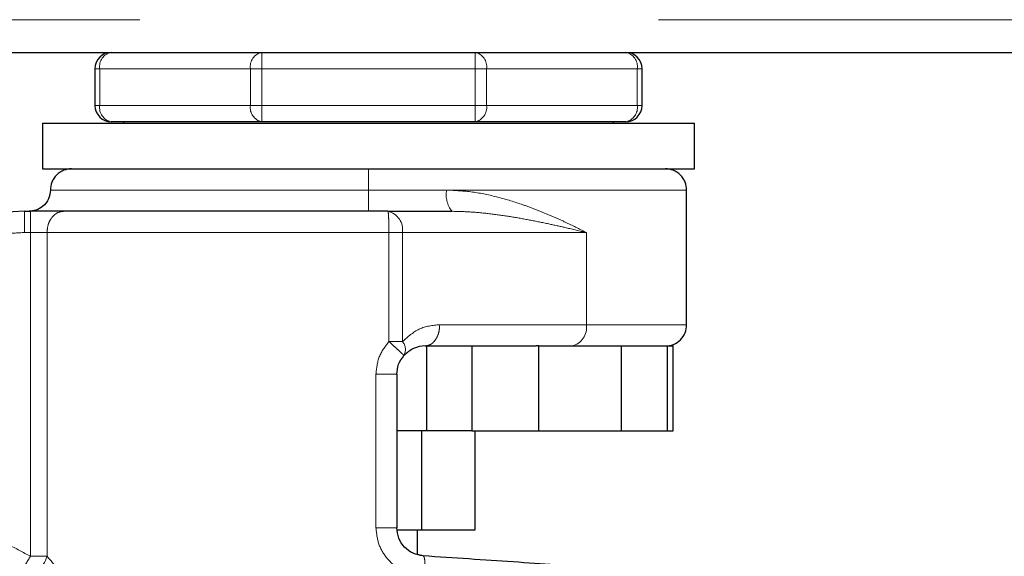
# Model space of a CAD drawing. Header units: millimetres. Extents: x 19 to 257, y 78 to 173.
# Tile 5 of 76: x 33.39 to 35.8, y 78.89 to 80.21. Entities that reach past the tile are written whole.
import ezdxf

# ---------------------------------------------------------------- set-up
doc = ezdxf.new("R2010")
doc.units = ezdxf.units.MM
doc.linetypes.add('PHANTOM', pattern=[12.7, 6.35, -1.27, 1.27, -1.27, 1.27, -1.27])

msp = doc.modelspace()

# ---------------------------------------------------------------- linework, layer by layer
at = {"color": 8, "linetype": 'PHANTOM', "lineweight": 18}
for p, q in [((22.2553, 80.2084), (61.1253, 80.2084)), ((33.9843, 80.0884), (33.9843, 80.1284)), ((34.5062, 80.1284), (34.5062, 80.0884)), ((33.587, 80.0884), (33.5753, 80.0884)), ((33.587, 80.0884), (33.956, 80.0884)), ((33.587, 79.9984), (33.587, 80.0884)), ((33.956, 80.0884), (33.956, 79.9984)), ((33.9843, 80.0884), (33.956, 80.0884)), ((33.9843, 79.9984), (33.9843, 80.0884)), ((33.9843, 80.0884), (34.5062, 80.0884)), ((34.5062, 80.0884), (34.5062, 79.9984)), ((34.5345, 80.0884), (34.5062, 80.0884)), ((34.5345, 79.9984), (34.5345, 80.0884)), ((34.5345, 80.0884), (34.9036, 80.0884)), ((34.9036, 80.0884), (34.9036, 79.9984)), ((34.9153, 80.0884), (34.9036, 80.0884)), ((33.587, 79.9984), (33.5753, 79.9984)), ((33.587, 79.9984), (33.956, 79.9984)), ((33.9843, 79.9984), (33.956, 79.9984)), ((33.9843, 79.9584), (33.9843, 79.9984)), ((33.9843, 79.9984), (34.5062, 79.9984)), ((34.5062, 79.9984), (34.5062, 79.9584)), ((34.5345, 79.9984), (34.5062, 79.9984)), ((34.5345, 79.9984), (34.9036, 79.9984)), ((34.9153, 79.9984), (34.9036, 79.9984)), ((33.4662, 79.7913), (34.2453, 79.7913)), ((34.2453, 79.7913), (34.4369, 79.7913)), ((34.4369, 79.7913), (35.0243, 79.7913)), ((33.4025, 79.6872), (33.4025, 79.7393)), ((33.4174, 79.7393), (33.4174, 79.6872)), ((33.4174, 79.6872), (33.4025, 79.6872)), ((33.4174, 79.6872), (33.4174, 78.8946)), ((33.4581, 79.6872), (33.4174, 79.6872)), ((33.4581, 79.6872), (34.2954, 79.6872)), ((33.4581, 78.8946), (33.4581, 79.6872)), ((34.2954, 79.6872), (34.2954, 79.4203)), ((34.2954, 79.6872), (34.3284, 79.6872)), ((34.3284, 79.6872), (34.3284, 79.4203)), ((34.3284, 79.6872), (34.7788, 79.6872)), ((34.7788, 79.6872), (34.7788, 79.4616)), ((34.7788, 79.4616), (34.4197, 79.4616)), ((35.0243, 79.4616), (34.7788, 79.4616)), ((34.3284, 79.4203), (34.2954, 79.4203)), ((34.2636, 79.3402), (34.2636, 78.9647)), ((34.2636, 79.3402), (34.3147, 79.3402)), ((34.3147, 78.9647), (34.2636, 78.9647)), ((33.4581, 78.8946), (33.4174, 78.8946))]:
    msp.add_line(p, q, dxfattribs=at)
at = {"color": 7, "linetype": 'Continuous', "lineweight": 25}
for p, q in [((22.2553, 80.1284), (33.9143, 80.1284)), ((33.9143, 80.1284), (33.9843, 80.1284)), ((33.9843, 80.1284), (34.5062, 80.1284)), ((34.5062, 80.1284), (34.5762, 80.1284)), ((34.5762, 80.1284), (56.2343, 80.1284)), ((33.5753, 80.0884), (33.5753, 79.9984)), ((34.9153, 79.9984), (34.9153, 80.0884)), ((33.9843, 79.9584), (33.6153, 79.9584)), ((33.6453, 79.9584), (33.6453, 79.9549)), ((34.5062, 79.9584), (33.9843, 79.9584)), ((34.8753, 79.9584), (34.5062, 79.9584)), ((34.8453, 79.9549), (34.8453, 79.9584)), ((33.4472, 79.9549), (33.4472, 79.8434)), ((33.4472, 79.9549), (35.0434, 79.9549)), ((35.0434, 79.8434), (35.0434, 79.9549)), ((33.4472, 79.8434), (35.0434, 79.8434)), ((35.0243, 79.4616), (35.0243, 79.7913)), ((33.4025, 79.7393), (33.4174, 79.7393)), ((34.2928, 79.7393), (34.4497, 79.7393)), ((34.3841, 79.4096), (34.6559, 79.4096)), ((34.3876, 79.4096), (34.3876, 79.2014)), ((34.4987, 79.4096), (34.4987, 79.2014)), ((34.6625, 79.4096), (34.6559, 79.4096)), ((34.6625, 79.2014), (34.6625, 79.4096)), ((34.6625, 79.4096), (34.8637, 79.4096)), ((34.8637, 79.4096), (34.8637, 79.2014)), ((34.9582, 79.4096), (34.9777, 79.4096)), ((34.9777, 79.2014), (34.9777, 79.4096)), ((34.9777, 79.4096), (34.9913, 79.4096)), ((34.9913, 79.2014), (34.9913, 79.4096)), ((34.3147, 79.3402), (34.3147, 78.9647)), ((34.3876, 79.2014), (34.3147, 79.2014)), ((34.3755, 79.2014), (34.3755, 78.9585)), ((34.4987, 79.2014), (34.3876, 79.2014)), ((34.4987, 79.2014), (34.6625, 79.2014)), ((34.5057, 79.2014), (34.5057, 78.9585)), ((34.6625, 79.2014), (34.8637, 79.2014)), ((34.8637, 79.2014), (34.9777, 79.2014)), ((34.9777, 79.2014), (34.9913, 79.2014)), ((34.3755, 78.9585), (34.3159, 78.9585)), ((34.3653, 78.8992), (34.3653, 78.9585)), ((34.5057, 78.9585), (34.3755, 78.9585)), ((34.3794, 78.8955), (34.3653, 78.8989))]:
    msp.add_line(p, q, dxfattribs=at)
for centre, radius, start, end in [((33.6153, 80.0884), 0.04, 90, 180), ((34.8753, 80.0884), 0.04, 0, 90), ((33.6153, 79.9984), 0.04, 180, 270), ((34.8753, 79.9984), 0.04, 270, 360), ((33.4025, 79.3922), 0.347, 90, 162), ((34.9723, 79.4616), 0.0521, 270, 0.0001), ((33.1522, 78.4484), 0.72, 105.8112, 311.2516)]:
    msp.add_arc(centre, radius, start, end, dxfattribs=at)
at = {"color": 8, "linetype": 'PHANTOM', "lineweight": 18}
for centre, radius, start, end in [((33.6223, 80.0934), 0.0357, 101.4218, 188.0455), ((33.9914, 80.0934), 0.0357, 101.4196, 188.0568), ((34.4992, 80.0934), 0.0357, 351.9467, 78.5769), ((34.8682, 80.0934), 0.0357, 351.9595, 78.5733), ((33.6223, 79.9934), 0.0357, 171.9537, 258.579), ((33.9914, 79.9934), 0.0357, 171.9424, 258.5812), ((34.4992, 79.9934), 0.0357, 281.4223, 8.0541), ((34.8682, 79.9934), 0.0357, 281.4259, 8.0413), ((34.4994, 79.7791), 0.0637, 168.9268, 218.7112), ((34.2827, 79.6941), 0.0463, 351.4196, 77.3994), ((34.7331, 79.4547), 0.0463, 282.599, 8.5891), ((34.3054, 79.4006), 0.0303, 331.0539, 40.5296), ((33.4005, 78.9091), 0.0593, 260.8944, 345.8865)]:
    msp.add_arc(centre, radius, start, end, dxfattribs=at)
at = {"color": 7, "linetype": 'Continuous', "lineweight": 25}
for points, knots in [([(33.5183, 79.8434), (33.5117, 79.8427), (33.5017, 79.8416), (33.4896, 79.8351), (33.4812, 79.8284), (33.4745, 79.82), (33.468, 79.8079), (33.4669, 79.7979), (33.4662, 79.7913)], [0, 0, 0, 0, 0.239444, 0.368337, 0.500005, 0.631639, 0.760544, 1, 1, 1, 1]), ([(35.0243, 79.7913), (35.0236, 79.7979), (35.0225, 79.8079), (35.0161, 79.82), (35.0093, 79.8284), (35.001, 79.8351), (34.9889, 79.8416), (34.9788, 79.8427), (34.9723, 79.8434)], [0, 0, 0, 0, 0.239475, 0.368385, 0.500023, 0.631651, 0.760547, 1, 1, 1, 1]), ([(33.4662, 79.7913), (33.4653, 79.7839), (33.4634, 79.7686), (33.4493, 79.7511), (33.4318, 79.741), (33.4199, 79.7398), (33.4142, 79.7393)], [0, 0, 0, 0, 0.270249, 0.56244, 0.789709, 1, 1, 1, 1]), ([(33.4988, 79.7393), (33.4936, 79.7393), (33.4831, 79.7393), (33.4629, 79.7393), (33.4406, 79.7393), (33.425, 79.7393), (33.4174, 79.7393)], [0, 0, 0, 0, 0.24684, 0.500007, 0.753209, 1, 1, 1, 1]), ([(34.2928, 79.7393), (34.256, 79.7393), (34.1816, 79.7393), (34.0699, 79.7393), (33.959, 79.7393), (33.8515, 79.7393), (33.7497, 79.7393), (33.6559, 79.7393), (33.5709, 79.7393), (33.5227, 79.7393), (33.4988, 79.7393)], [0, 0, 0, 0, 0.12192, 0.24644, 0.37276, 0.499999, 0.627239, 0.753556, 0.878081, 1, 1, 1, 1]), ([(34.3841, 79.4096), (34.3744, 79.4088), (34.3562, 79.4072), (34.3396, 79.3927), (34.3319, 79.386)], [0, 0, 0, 0, 0.533294, 1, 1, 1, 1]), ([(34.85, 79.4096), (34.8665, 79.4096), (34.8996, 79.4096), (34.936, 79.4096), (34.9508, 79.4096), (34.9582, 79.4096)], [0, 0, 0, 0, 0.333226, 0.667328, 1, 1, 1, 1]), ([(34.3147, 79.3402), (34.3155, 79.3486), (34.317, 79.3654), (34.3269, 79.3791), (34.3319, 79.386)], [0, 0, 0, 0, 0.499975, 1, 1, 1, 1]), ([(34.3794, 78.8955), (34.3709, 78.897), (34.3538, 78.9), (34.3324, 78.9162), (34.3176, 78.9385), (34.3156, 78.956), (34.3147, 78.9647)], [0, 0, 0, 0, 0.252062, 0.501711, 0.750581, 1, 1, 1, 1]), ([(35.203, 78.8403), (35.2017, 78.8404), (35.1991, 78.8406), (35.178, 78.842), (35.1446, 78.8442), (35.0982, 78.8473), (35.0397, 78.8512), (34.97, 78.8559), (34.8899, 78.8613), (34.8008, 78.8673), (34.7038, 78.8738), (34.6002, 78.8807), (34.4918, 78.888), (34.4169, 78.893), (34.3794, 78.8955)], [0, 0, 0, 0, 0.083265, 0.166495, 0.249769, 0.333064, 0.416336, 0.499665, 0.583021, 0.666359, 0.749751, 0.833171, 0.916563, 1, 1, 1, 1])]:
    msp.add_open_spline(points, degree=3, knots=knots, dxfattribs=at)
at = {"color": 8, "linetype": 'PHANTOM', "lineweight": 18}
for points, knots in [([(34.2453, 79.8434), (34.2453, 79.8424), (34.2453, 79.8405), (34.2453, 79.8264), (34.2453, 79.8089), (34.2453, 79.797), (34.2453, 79.7913)], [0, 0, 0, 0, 0.270258, 0.562436, 0.789738, 1, 1, 1, 1]), ([(34.2453, 79.7913), (34.2453, 79.7848), (34.2453, 79.7747), (34.2453, 79.7626), (34.2453, 79.7542), (34.2453, 79.7475), (34.2453, 79.741), (34.2453, 79.7399), (34.2453, 79.7393)], [0, 0, 0, 0, 0.239451, 0.36836, 0.499992, 0.631635, 0.760543, 1, 1, 1, 1]), ([(34.7788, 79.6872), (34.7687, 79.6924), (34.7495, 79.7022), (34.7192, 79.7166), (34.6887, 79.7302), (34.6567, 79.7433), (34.6152, 79.7586), (34.5635, 79.7743), (34.5011, 79.7881), (34.458, 79.7902), (34.4369, 79.7913)], [0, 0, 0, 0, 0.107148, 0.204003, 0.302617, 0.401254, 0.499783, 0.672474, 0.839558, 1, 1, 1, 1]), ([(33.4988, 79.7393), (33.4937, 79.7386), (33.4858, 79.7375), (33.4763, 79.731), (33.4698, 79.7243), (33.4645, 79.7159), (33.4594, 79.7038), (33.4586, 79.6937), (33.4581, 79.6872)], [0, 0, 0, 0, 0.23945, 0.368376, 0.499996, 0.631635, 0.760554, 1, 1, 1, 1]), ([(34.2954, 79.6872), (34.2953, 79.6937), (34.2953, 79.7038), (34.2949, 79.7159), (34.2946, 79.7243), (34.2942, 79.731), (34.2936, 79.7375), (34.2931, 79.7386), (34.2928, 79.7393)], [0, 0, 0, 0, 0.239451, 0.368358, 0.499998, 0.631633, 0.760542, 1, 1, 1, 1]), ([(34.4497, 79.7393), (34.4656, 79.7389), (34.499, 79.7381), (34.5477, 79.7329), (34.5962, 79.7259), (34.6434, 79.7174), (34.6877, 79.7083), (34.7333, 79.6982), (34.7624, 79.6912), (34.7788, 79.6872)], [0, 0, 0, 0, 0.131765, 0.277316, 0.418172, 0.560577, 0.706888, 0.834347, 1, 1, 1, 1]), ([(33.4025, 79.6872), (33.3877, 79.6866), (33.3576, 79.6852), (33.3128, 79.6744), (33.2691, 79.6568), (33.2284, 79.6319), (33.1921, 79.6008), (33.1618, 79.5647), (33.1377, 79.5255), (33.1271, 79.4972), (33.122, 79.4834)], [0, 0, 0, 0, 0.119587, 0.2436906, 0.3710177, 0.500002, 0.6289889, 0.7563101, 0.8804197, 1, 1, 1, 1]), ([(34.4197, 79.4616), (34.4025, 79.46), (34.3695, 79.4567), (34.3417, 79.4321), (34.3284, 79.4203)], [0, 0, 0, 0, 0.520107, 1, 1, 1, 1]), ([(34.3841, 79.4096), (34.3886, 79.4103), (34.3955, 79.4114), (34.4038, 79.4179), (34.4095, 79.4246), (34.4141, 79.4329), (34.4185, 79.445), (34.4193, 79.4551), (34.4197, 79.4616)], [0, 0, 0, 0, 0.239462, 0.368365, 0.499988, 0.631631, 0.760545, 1, 1, 1, 1]), ([(34.2954, 79.4203), (34.2862, 79.4083), (34.2681, 79.3846), (34.2651, 79.3549), (34.2636, 79.3402)], [0, 0, 0, 0, 0.503125, 1, 1, 1, 1]), ([(34.3319, 79.386), (34.3315, 79.3866), (34.3307, 79.3878), (34.3224, 79.3959), (34.31, 79.4073), (34.3001, 79.416), (34.2954, 79.4203)], [0, 0, 0, 0, 0.240582, 0.499991, 0.759385, 1, 1, 1, 1]), ([(32.9395, 78.9219), (32.9582, 78.9295), (32.996, 78.945), (33.0563, 78.9597), (33.1185, 78.9677), (33.1818, 78.9679), (33.2447, 78.9605), (33.3057, 78.9455), (33.3638, 78.924), (33.3996, 78.9043), (33.4174, 78.8946)], [0, 0, 0, 0, 0.121855, 0.246364, 0.372709, 0.499999, 0.627281, 0.753629, 0.878144, 1, 1, 1, 1]), ([(34.2636, 78.9647), (34.265, 78.951), (34.2679, 78.9237), (34.2898, 78.8879), (34.3209, 78.8603), (34.3468, 78.8515), (34.3598, 78.8471)], [0, 0, 0, 0, 0.250317, 0.500045, 0.750027, 1, 1, 1, 1]), ([(33.4174, 78.8946), (33.4143, 78.8895), (33.4081, 78.8791), (33.3999, 78.8652), (33.3936, 78.8546), (33.3919, 78.8518), (33.3911, 78.8505)], [0, 0, 0, 0, 0.2418575, 0.4995924, 0.7575661, 1, 1, 1, 1]), ([(33.4581, 78.8946), (33.4686, 78.8828), (33.4899, 78.8591), (33.5126, 78.8063), (33.5283, 78.748), (33.5304, 78.7063), (33.5315, 78.6854)], [0, 0, 0, 0, 0.245897, 0.494341, 0.745906, 1, 1, 1, 1]), ([(34.3794, 78.8955), (34.3803, 78.8947), (34.3821, 78.893), (34.3836, 78.881), (34.3841, 78.8639), (34.3834, 78.8503), (34.3831, 78.8436)], [0, 0, 0, 0, 0.249996, 0.500008, 0.750006, 1, 1, 1, 1])]:
    msp.add_open_spline(points, degree=3, knots=knots, dxfattribs=at)

doc.saveas('drawing.dxf')
